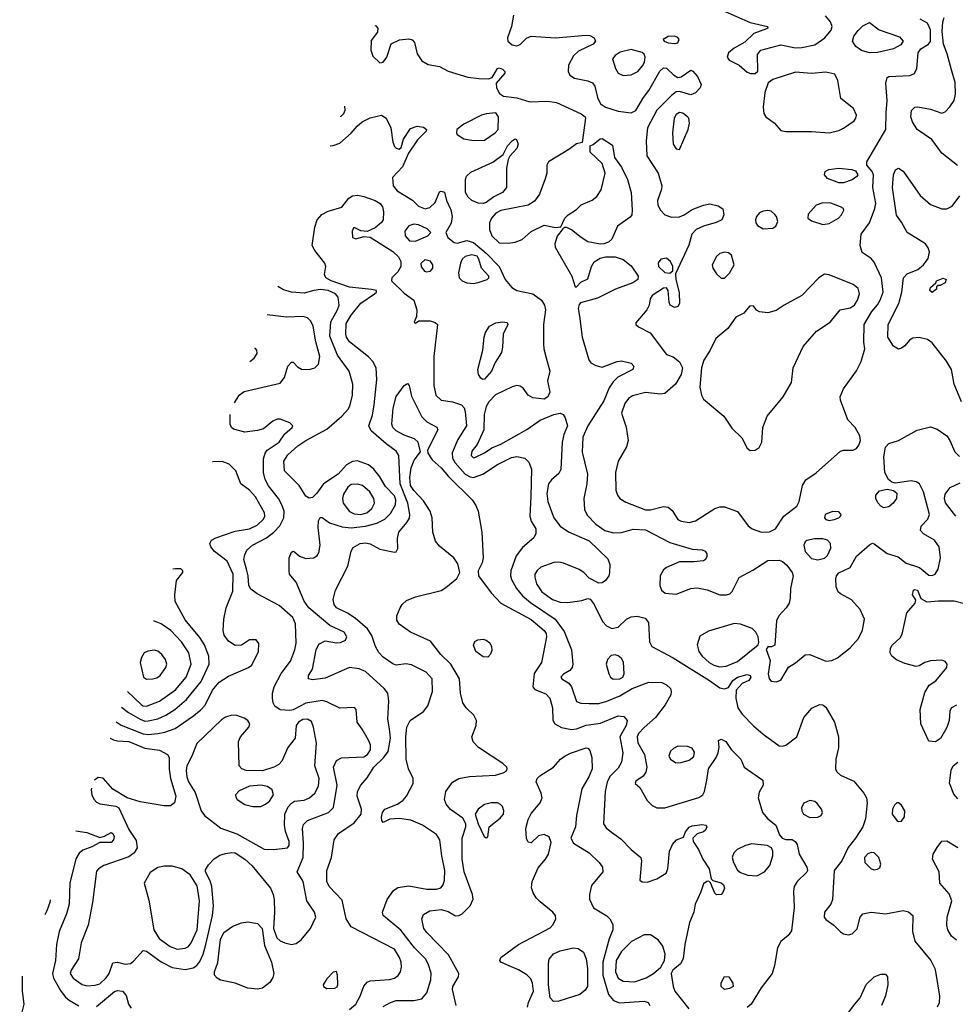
# Model space of a CAD drawing. Extents: x 1173079 to 1307053, y 522583 to 678478.
# Tile 47 of 256: x 1183307 to 1189118, y 566393 to 572507. Entities that reach past the tile are written whole.
import ezdxf

# ---------------------------------------------------------------- set-up
doc = ezdxf.new("R2010")
doc.units = 0

msp = doc.modelspace()

# ---------------------------------------------------------------- linework, layer by layer
at = {"layer": '0CON20XD'}
for points in [[(1187674.7, 572564.7), (1187845, 572489.1), (1187952.5, 572465), (1187953.3, 572455), (1187945, 572450), (1187867.4, 572422.6), (1187811.7, 572368.3), (1187745, 572330), (1187709.4, 572300.6), (1187702, 572275), (1187713.8, 572255), (1187775, 572224.3), (1187825, 572181.4), (1187847.3, 572172.7), (1187875, 572172.5)], [(1186374, 572535), (1186361.9, 572465), (1186337.5, 572395), (1186340, 572375), (1186365, 572351.8), (1186395, 572345.5), (1186415.9, 572354.1), (1186455, 572392.9), (1186485, 572404.4), (1186633.9, 572393.9), (1186825, 572411.8), (1186848.8, 572408.8), (1186875.6, 572395), (1186884.5, 572375), (1186868.5, 572355), (1186777.5, 572312.5), (1186747.8, 572282.2), (1186715.6, 572225), (1186713.3, 572185), (1186725, 572163.1), (1186753.4, 572143.4), (1186835, 572128), (1186864.4, 572115), (1186879.2, 572095), (1186895.3, 572025), (1186914.8, 571984.8), (1186945, 571964.1), (1187025, 571938.8), (1187105, 571929.4), (1187135, 571944.2), (1187180.9, 572025), (1187215, 572067.1), (1187283, 572187), (1187305, 572208.6), (1187325, 572207.1), (1187368.1, 572165), (1187395, 572148.5), (1187415, 572152.5), (1187475, 572194.4), (1187488.5, 572188.5), (1187516.4, 572153.6), (1187540.4, 572105), (1187533.9, 572085), (1187505, 572053.9), (1187475, 572041.6), (1187405, 572061.8), (1187385, 572058.5), (1187355, 572036.9), (1187264.4, 571945), (1187206.4, 571835), (1187197.5, 571755), (1187202.6, 571662.6), (1187272.5, 571555), (1187295.5, 571475), (1187294.5, 571455), (1187268.8, 571385), (1187271.5, 571355), (1187287.3, 571325), (1187315, 571296.5), (1187355, 571281.5), (1187405, 571283.2), (1187434.7, 571295.3), (1187485, 571328.5), (1187555, 571356.5), (1187594.3, 571364.3), (1187645, 571352.5), (1187675, 571332.5), (1187680, 571295), (1187668.8, 571265), (1187632.8, 571247.2), (1187553.8, 571225), (1187508.8, 571205), (1187481.9, 571175), (1187463.2, 571106.8), (1187380.7, 570929.3), (1187382, 570895), (1187404.2, 570814.2), (1187405.6, 570745), (1187395, 570726.7), (1187375, 570720), (1187346.7, 570735), (1187340.5, 570750.5), (1187335.9, 570825.9), (1187325, 570842.5), (1187305, 570840), (1187236.2, 570795), (1187223.8, 570775), (1187216, 570735), (1187202, 570705), (1187133.8, 570625), (1187134, 570615), (1187150.3, 570600.3), (1187222.2, 570562.2), (1187325, 570428.8), (1187365, 570414.2), (1187405, 570382.9), (1187423.8, 570345), (1187416.5, 570303.5), (1187380.8, 570245), (1187315, 570185.7), (1187287.9, 570182.1), (1187195, 570191.8), (1187112.5, 570172.5), (1187088.8, 570155), (1187066.1, 570125), (1187044.7, 570065), (1187073.6, 569976.4), (1187087.5, 569895), (1187075.5, 569855), (1187024.5, 569765), (1187007.9, 569695), (1187010.5, 569585), (1187020, 569555), (1187034.3, 569535), (1187072, 569512), (1187195, 569463.3), (1187225, 569463.3), (1187305, 569484.1), (1187335, 569480.4), (1187360.5, 569460.5), (1187395, 569404.3), (1187415, 569393.1), (1187465, 569385.6), (1187503.7, 569396.3), (1187625, 569472.5), (1187655, 569482.5), (1187685, 569481.8), (1187765, 569452.5), (1187832.2, 569365), (1187856, 569346), (1187915, 569325.4), (1187963.5, 569326.5), (1188000.8, 569345), (1188052.5, 569425), (1188135, 569487.1), (1188148, 569515), (1188168.6, 569615), (1188189.9, 569650.1), (1188255, 569693.5), (1188405, 569827.5), (1188425, 569833.3), (1188485, 569834.4), (1188505, 569845.7), (1188520, 569865), (1188530.5, 569895), (1188525, 569923.8), (1188495.7, 569975), (1188451.7, 570021.7), (1188404.4, 570145), (1188402.5, 570165), (1188424.3, 570215), (1188504.1, 570325.9), (1188534.4, 570385), (1188555.5, 570464.5), (1188549.5, 570505), (1188552.7, 570615), (1188600, 570695), (1188635, 570736.9), (1188652.5, 570765), (1188669.7, 570815), (1188659.2, 570905), (1188615, 571002.5), (1188595, 571025.4), (1188540.9, 571060.9), (1188528.1, 571105), (1188533.3, 571175), (1188585, 571245.7), (1188619.4, 571335), (1188624.7, 571365), (1188606.5, 571465), (1188610, 571545), (1188601.4, 571565), (1188568.8, 571605), (1188569.2, 571625), (1188687.3, 571825), (1188688, 571928), (1188696.2, 572005), (1188687.4, 572112.6), (1188695, 572147.5), (1188706, 572154), (1188835, 572161.8), (1188865.8, 572174.2), (1188880.4, 572205), (1188888.6, 572301.4), (1188905, 572325.6), (1188952.5, 572355), (1188965, 572372.2), (1188964.7, 572445), (1188946.5, 572486.5), (1188900.9, 572510.9)], [(1187875, 572172.5), (1187891.7, 572188.3), (1187888.9, 572291.1), (1187911.3, 572318.7), (1188035, 572352.1), (1188125, 572332.5), (1188165, 572334.6), (1188245, 572351.5), (1188308.9, 572395), (1188347.3, 572442.7), (1188353.8, 572465), (1188343.5, 572493.5), (1188311.7, 572531.7)], [(1189132.2, 571602.2), (1189035, 571678.5), (1188972.8, 571762.8), (1188881.5, 571825), (1188852.4, 571872.4), (1188842.3, 571905), (1188847.1, 571942.9), (1188866.5, 571963.5), (1188885, 571965.5), (1188965, 571950.8), (1189035, 571927.3), (1189055, 571936), (1189084.2, 571965.8), (1189110.8, 572005), (1189120, 572045), (1189117.4, 572117.4), (1189095.8, 572195.8), (1189068.8, 572295), (1189044.4, 572354.4), (1189036.2, 572435), (1189040.3, 572495), (1189049.6, 572520.4)], [(1185512.6, 572471.3), (1185518.7, 572468.7), (1185531.2, 572455), (1185529.2, 572430.8), (1185491.2, 572378.8), (1185488.3, 572318.3), (1185501.2, 572281.2), (1185545, 572240), (1185565, 572243.8), (1185588, 572275), (1185615, 572356.7), (1185666.9, 572383.1), (1185725, 572389.1), (1185745, 572381.9), (1185760, 572365), (1185775.5, 572295), (1185805, 572251.8), (1185845, 572228.5), (1185915, 572215.7), (1185967.8, 572187.8), (1186091.3, 572151.3), (1186158.5, 572141.5), (1186219.2, 572140.8), (1186241.7, 572148.3), (1186275, 572204), (1186285, 572207.5), (1186305, 572200.8), (1186321.2, 572185), (1186320, 572175), (1186266, 572114), (1186269.2, 572085), (1186288.3, 572048.3), (1186311.5, 572031.5), (1186395, 572022.5), (1186475, 571996.7), (1186585, 572000.5), (1186642.2, 571992.2), (1186795, 571922), (1186818.8, 571905), (1186822, 571895), (1186800, 571745), (1186765, 571736.2), (1186718.6, 571701.4), (1186592, 571625), (1186582, 571605), (1186580.8, 571555), (1186570.9, 571519.1), (1186535, 571423.3), (1186505, 571381.2), (1186465, 571355.8), (1186295, 571323.2), (1186265, 571305.8), (1186237.4, 571275), (1186225.8, 571245), (1186225.3, 571205), (1186238.9, 571165), (1186285, 571122.6), (1186341.2, 571118.8), (1186385, 571125.3), (1186428.1, 571141.9), (1186485, 571192.9), (1186565, 571230.8), (1186635, 571217.5), (1186668.3, 571221.7), (1186692.5, 571275), (1186714.1, 571295.9), (1186765, 571328.8), (1186795, 571358), (1186862.4, 571387.6), (1186891.1, 571408.9), (1186918.3, 571451.7), (1186944.2, 571555), (1186924.1, 571614.1), (1186850, 571685), (1186850, 571725), (1186868.3, 571731.7), (1186911.7, 571768.3), (1186925, 571770), (1186988.3, 571728.3), (1187002.3, 571652.3), (1187045, 571591.4), (1187082.5, 571515), (1187104.4, 571435), (1187112, 571325), (1187110, 571295), (1187099.5, 571280.5), (1187020, 571225), (1186984.7, 571145.3), (1186963.6, 571126.3), (1186935, 571114.6), (1186912.6, 571112.6), (1186835, 571128.8), (1186794.2, 571154.2), (1186735, 571203.3), (1186705, 571217.5), (1186692.5, 571217.5), (1186681.7, 571208.3), (1186646.1, 571163.9), (1186631.4, 571115), (1186632.9, 571095), (1186737.1, 570915), (1186758.3, 570848.3), (1186765, 570847.5), (1186792.7, 570877.3), (1186835, 570898.8), (1186857.8, 570975), (1186876.2, 571003.8), (1186913, 571027), (1186945, 571034.5), (1187005.5, 571034.5), (1187055, 571018.2), (1187105, 570979.4), (1187149.6, 570915), (1187146.2, 570895), (1187116.1, 570873.8), (1187008.1, 570835), (1186895, 570778.8), (1186791.4, 570748.6), (1186781.4, 570738.6), (1186775.8, 570715), (1186783.2, 570666.8), (1186801.5, 570535), (1186843.1, 570395), (1186855, 570376.2), (1186885, 570360), (1186925, 570350), (1187017.5, 570385), (1187045, 570389.2), (1187105, 570374), (1187120.8, 570355), (1187115, 570334.2), (1187021.9, 570288.1), (1186992.4, 570257.6), (1186969.1, 570220.9), (1186935, 570141.4), (1186835, 569985.6), (1186805.2, 569914.8), (1186801.5, 569821.5), (1186834, 569685), (1186830, 569625), (1186811.5, 569535), (1186814.4, 569465), (1186831.4, 569431.4), (1186885.5, 569375), (1186940.8, 569335), (1186995, 569321.8), (1187045, 569323.3), (1187116.9, 569343.1), (1187195, 569340.6), (1187345, 569261.2), (1187485, 569218.8), (1187546.1, 569216.1), (1187565, 569207.5), (1187575, 569190), (1187576.1, 569173.9), (1187567.5, 569155), (1187555, 569146.7), (1187495, 569140), (1187405, 569141.2), (1187325, 569106.7), (1187305, 569091.9), (1187285.5, 569055), (1187283.6, 568995), (1187293.1, 568965), (1187315.5, 568945.5), (1187385, 568940), (1187475, 568976.2), (1187515, 568980), (1187576.3, 568966.3), (1187655, 568936.5), (1187697.5, 568935), (1187717.3, 568942.7), (1187732.6, 568957.4), (1187775.5, 569044.5), (1187861.1, 569088.9), (1187955, 569148.9), (1188025, 569150.5), (1188045, 569143.6), (1188071, 569121), (1188105.2, 569075.2), (1188111.5, 569055), (1188094.7, 568975), (1188093.2, 568915), (1188086.1, 568885), (1188068.2, 568855), (1188022.2, 568805), (1188008.2, 568775), (1187997, 568623), (1187977, 568613), (1187955, 568612.5), (1187943.3, 568596.7), (1187967.7, 568527.7), (1187956.9, 568445), (1187961.9, 568415), (1187975, 568399.2), (1188005.8, 568395.8), (1188035, 568405.7), (1188083.4, 568486.6), (1188125, 568512.9), (1188185, 568563.1), (1188215, 568564.5), (1188315, 568523.9), (1188352.5, 568527.5), (1188386.1, 568543.9), (1188465, 568606), (1188517.5, 568665), (1188543, 568717)], [(1188585, 572302), (1188536.3, 572316.3), (1188501.2, 572341.2), (1188479.5, 572375), (1188489.1, 572405), (1188515, 572440), (1188545, 572470), (1188585, 572490), (1188645.8, 572445), (1188771.1, 572401.1), (1188793.8, 572375), (1188779.1, 572350.9), (1188735, 572325.6), (1188635, 572304.6), (1188585, 572302)], [(1187375, 572358.5), (1187395, 572364.4), (1187403.1, 572385), (1187395, 572396.9), (1187375, 572405.5), (1187335, 572403.1), (1187304, 572385), (1187310, 572375), (1187335, 572364.6), (1187375, 572358.5)], [(1187055, 572161.5), (1187105, 572164.5), (1187145.7, 572185), (1187175, 572220), (1187187.2, 572242.8), (1187191.4, 572275), (1187185, 572293.3), (1187173.2, 572303.2), (1187105, 572322.5), (1187036.2, 572305), (1187006, 572285), (1186990, 572265), (1187006.9, 572205), (1187025, 572174.3), (1187055, 572161.5)], [(1188335, 571804.6), (1188395, 571818.8), (1188425, 571833.8), (1188490.5, 571879.5), (1188501.5, 571895), (1188505.4, 571914.6), (1188485.6, 571955), (1188407.8, 572017.8), (1188389.6, 572129.6), (1188369.5, 572169.5), (1188315, 572180.9), (1188225, 572172.9), (1188125, 572180.6), (1187985, 572136.7), (1187955.8, 572115), (1187934.4, 572055), (1187924.4, 571965), (1187930, 571925), (1187942, 571905), (1187996, 571865), (1188035, 571819.2), (1188065, 571812.2), (1188225, 571813.6), (1188335, 571804.6)], [(1185301.7, 571904.7), (1185302.3, 571906.4), (1185321.4, 571925), (1185329.4, 571945), (1185326, 571970.2)], [(1185234.7, 571724.3), (1185255, 571725.4), (1185295, 571741.2), (1185365, 571801.8), (1185403.3, 571846.7), (1185435, 571873.4), (1185485, 571898.7), (1185555, 571915.5), (1185582.5, 571895), (1185613.2, 571835), (1185625, 571747.5), (1185635, 571720), (1185645, 571708.8), (1185665, 571703.3), (1185676.2, 571713.8), (1185692, 571765), (1185735, 571831.2), (1185775, 571847.1), (1185815, 571840.8), (1185834, 571825), (1185832.5, 571815), (1185777.8, 571762.2), (1185721.4, 571678.6), (1185685.7, 571594.3), (1185623, 571527), (1185627.5, 571475), (1185652.5, 571445), (1185747.2, 571387.2), (1185785, 571350), (1185825, 571332.5), (1185855, 571342), (1185887.9, 571372.1), (1185915, 571438.8), (1185925, 571443.3), (1185945, 571436.7), (1185958.8, 571385), (1185985.7, 571325.7), (1185993.3, 571285), (1185987, 571243), (1185954.2, 571185), (1185966, 571155), (1186005, 571124), (1186025, 571120), (1186085, 571136.9), (1186125, 571123.3), (1186205, 571056.9), (1186284.3, 570975), (1186322.2, 570895), (1186362.9, 570845), (1186395.4, 570825.4), (1186495, 570805.4), (1186548.1, 570765), (1186567.3, 570735), (1186573.8, 570705), (1186560.4, 570615), (1186560.5, 570495), (1186562.6, 570462.6), (1186577.6, 570407.6), (1186600, 570325), (1186586, 570265), (1186600, 570195), (1186587.5, 570165), (1186565, 570151.2), (1186495, 570160), (1186465.8, 570175.8), (1186435, 570218.8), (1186415, 570232), (1186395, 570235.7), (1186365, 570226.9), (1186262.9, 570177.1), (1186221.5, 570135), (1186204.1, 570105), (1186191.6, 570055), (1186189.4, 569960.6), (1186149.5, 569870.5), (1186115, 569828.8), (1186110.7, 569800.7), (1186125, 569787.5), (1186135, 569788.6), (1186195, 569816.9), (1186240.2, 569849.8), (1186295, 569872.5), (1186457.2, 569962.8), (1186539.6, 570020.4), (1186625, 570056.2), (1186665, 570063.3), (1186682.5, 570055), (1186695.9, 570035.9), (1186710, 569985), (1186687.8, 569932.2), (1186676.4, 569885), (1186668.1, 569715), (1186655, 569689.2), (1186610.2, 569649.8), (1186591.9, 569625), (1186580.9, 569565), (1186586.7, 569515), (1186625.4, 569415), (1186665, 569362.1), (1186715, 569326.6), (1186845, 569271.2), (1186960.2, 569160.2), (1186972.9, 569125), (1186970.6, 569075), (1186965.4, 569054.6), (1186945, 569024), (1186925, 569010), (1186905, 569008), (1186845, 569040), (1186811.9, 569075), (1186782.3, 569092.3), (1186685, 569133.2), (1186655, 569139.2), (1186625, 569136.5), (1186545, 569107.3), (1186522, 569088), (1186507.5, 569065), (1186506.2, 569045), (1186517.9, 569005), (1186551.1, 568955), (1186617.3, 568907.3), (1186665, 568889.7), (1186710.9, 568889.1), (1186798.7, 568901.3), (1186835, 568912.5), (1186849.7, 568909.7), (1186871.9, 568881.9), (1186928.3, 568768.3), (1186952.7, 568742.7), (1186985, 568726.2), (1187025, 568735.8), (1187076, 568784), (1187105, 568799.6), (1187142.7, 568802.7), (1187191.4, 568791.4), (1187212.9, 568765), (1187220, 568645), (1187233.8, 568615), (1187365, 568545.5), (1187591.4, 568405), (1187655, 568359.4), (1187685, 568352.9), (1187708.9, 568361.1), (1187737.1, 568405), (1187765.5, 568425.5), (1187825, 568441.8), (1187844.2, 568435), (1187847.9, 568425), (1187836.7, 568405), (1187793.9, 568386.1), (1187757.5, 568345), (1187754.4, 568295), (1187767.7, 568235), (1187795, 568194.6), (1187865, 568123.3), (1187925, 568070), (1188025, 567997.9), (1188045, 567995.4), (1188065, 568002.9), (1188133.3, 568055), (1188177.5, 568175), (1188228.3, 568231.7), (1188275, 568256), (1188295, 568252), (1188315, 568238), (1188367.1, 568145), (1188393.8, 568055), (1188393.8, 567985), (1188375.7, 567915), (1188374.5, 567854.5), (1188384.6, 567834.6), (1188406.2, 567816.2), (1188488.5, 567778.5), (1188550.8, 567705), (1188565.9, 567675), (1188571.2, 567645), (1188561.5, 567545), (1188543.9, 567496.1), (1188498.9, 567425), (1188452.5, 567367.5), (1188414.6, 567285), (1188366.2, 567225), (1188355.5, 567045), (1188345.3, 567014.7), (1188305.6, 566965), (1188304.6, 566935), (1188315, 566920), (1188364.6, 566884.6), (1188405, 566844), (1188425, 566831.2), (1188455, 566823.8), (1188478.8, 566831.2), (1188508.8, 566861.2), (1188526.7, 566935), (1188544.1, 566955.9), (1188595, 566965.7), (1188685, 566955.4), (1188795, 566976.7), (1188827.9, 566967.9), (1188854.2, 566944.2), (1188852.2, 566845), (1188867.1, 566785), (1188966, 566666), (1188990.5, 566615), (1188997.9, 566585), (1189021.1, 566445), (1189017.6, 566402.4), (1189005, 566376)], [(1186125, 571756.2), (1186195, 571760), (1186260, 571805), (1186278.2, 571825), (1186280.6, 571905), (1186265, 571928), (1186205, 571922.7), (1186176, 571914), (1186065, 571858.2), (1186022.2, 571825), (1186019.4, 571805), (1186024.6, 571794.6), (1186065, 571766.7), (1186125, 571756.2)], [(1187405, 571701.2), (1187459.2, 571825), (1187467.1, 571865), (1187462.9, 571895), (1187455.7, 571905), (1187425.9, 571925.9), (1187405, 571930), (1187385, 571918.9), (1187371.8, 571895), (1187362.5, 571805), (1187366.9, 571735), (1187385, 571706), (1187405, 571701.2)], [(1186185, 571365.5), (1186155, 571367.1), (1186115, 571383.8), (1186093.3, 571405), (1186076.7, 571435), (1186076.2, 571515), (1186082, 571535), (1186108.7, 571561.3), (1186246.9, 571623.1), (1186310, 571670), (1186336.2, 571725), (1186365, 571756), (1186385, 571766.7), (1186393.9, 571763.9), (1186404, 571735), (1186395, 571707.5), (1186350.7, 571659.3), (1186340.7, 571639.3), (1186331.1, 571585), (1186330.4, 571465), (1186305, 571435.3), (1186252.5, 571407.5), (1186205, 571373.1), (1186185, 571365.5)], [(1188425, 571494.4), (1188395, 571494.5), (1188325, 571521.1), (1188305.7, 571545), (1188310.8, 571565), (1188332.1, 571577.9), (1188395, 571584.6), (1188475, 571576.9), (1188498.3, 571568.3), (1188513.8, 571545), (1188507, 571533), (1188478, 571512), (1188425, 571494.4)], [(1189157.5, 570135), (1189111.5, 570245), (1189095.4, 570335), (1189063, 570387), (1188975, 570500.5), (1188945, 570522.5), (1188893.8, 570533.8), (1188855, 570530), (1188833.4, 570516.6), (1188805, 570481.4), (1188785, 570467.1), (1188765, 570462), (1188735, 570480), (1188699.4, 570535), (1188701.8, 570615), (1188766.9, 570745), (1188786.5, 570815), (1188796.5, 570905), (1188820, 570930), (1188885, 570957.1), (1188921.2, 570985), (1188949.1, 571025), (1188957.3, 571065), (1188950.9, 571090.9), (1188933.1, 571115), (1188820, 571185), (1188785, 571250), (1188752.7, 571292.7), (1188729.3, 571465), (1188734.7, 571545), (1188746.5, 571575), (1188765, 571585.4), (1188795, 571566.2), (1188900.4, 571415), (1188965, 571360.5), (1189035, 571332.9), (1189066.8, 571333.2), (1189099.7, 571350.3), (1189145.9, 571414.1)], [(1185565, 566379.4), (1185610, 566405), (1185645, 566416.4), (1185755, 566417.5), (1185805, 566428), (1185836, 566464), (1185860.4, 566545), (1185862.6, 566587.4), (1185843.8, 566645), (1185827.5, 566675), (1185758.5, 566745), (1185674.8, 566854.8), (1185565.7, 566945), (1185560.6, 566965), (1185589.1, 567045), (1185629.8, 567100.2), (1185655, 567118.9), (1185725, 567129.6), (1185835, 567108), (1185895, 567107.5), (1185923.1, 567116.9), (1185937.8, 567135), (1185945.8, 567165), (1185948.2, 567225), (1185928.7, 567315), (1185917.1, 567415), (1185895, 567447.5), (1185810, 567505), (1185736, 567536), (1185665, 567547.9), (1185606.7, 567543.3), (1185565, 567523.3), (1185556.2, 567535), (1185554.4, 567555), (1185560.6, 567585), (1185575, 567605.8), (1185653.1, 567636.9), (1185689.8, 567660.2), (1185710, 567685), (1185750.8, 567765), (1185750.8, 567795), (1185722.5, 567855), (1185708.2, 567915), (1185705.3, 568055), (1185711.6, 568115), (1185731.5, 568155), (1185815, 568212.2), (1185843, 568247), (1185870.4, 568335), (1185868.8, 568415), (1185832.2, 568455), (1185740.8, 568500.8), (1185705, 568507.3), (1185645, 568499.5), (1185625, 568506.9), (1185565, 568550), (1185538.3, 568578.3), (1185517.5, 568615), (1185493.5, 568683.5), (1185467.1, 568725), (1185391.5, 568791.5), (1185343, 568823), (1185275, 568855.6), (1185260, 568875), (1185253.7, 568906.3), (1185268.9, 568965), (1185345.6, 569115), (1185365, 569207.5), (1185379.3, 569230.7), (1185421.2, 569255), (1185455, 569259.1), (1185485, 569252.2), (1185545, 569220), (1185635, 569200), (1185645, 569202.5), (1185655.9, 569224.1), (1185652.9, 569285), (1185661.9, 569325), (1185712.7, 569385), (1185728, 569412), (1185730.4, 569435), (1185718.5, 569505), (1185671, 569625), (1185661.1, 569801.1), (1185645, 569828.2), (1185583.4, 569873.4), (1185489.4, 569955), (1185475.5, 569985), (1185497.6, 570052.4), (1185509.1, 570115), (1185526, 570274), (1185521.5, 570345), (1185499.6, 570385), (1185474.3, 570414.3), (1185355, 570507.7), (1185336.6, 570535), (1185331.9, 570555), (1185335, 570620), (1185365, 570671.8), (1185425, 570746.7), (1185511.2, 570805), (1185523.3, 570815), (1185522.5, 570825), (1185492.9, 570832.9), (1185355, 570846.6), (1185240.9, 570885), (1185207.9, 570905), (1185200.4, 570925), (1185207.8, 570975), (1185203.1, 570995), (1185140, 571075), (1185124.3, 571105), (1185140.2, 571219.8), (1185154.7, 571265.3), (1185183, 571297), (1185222.2, 571317.8), (1185307.6, 571342.4), (1185351.9, 571398.1), (1185375, 571413.5), (1185405, 571417.1), (1185445, 571410), (1185514.2, 571385), (1185545.6, 571365), (1185560, 571345), (1185566.4, 571315), (1185564.5, 571265.5), (1185555, 571247.5), (1185515, 571215.7), (1185465, 571191.2), (1185425.8, 571195.8), (1185385, 571217.5), (1185380, 571215), (1185371.2, 571195), (1185373.8, 571155), (1185395, 571147.5), (1185445, 571161.2), (1185485, 571156), (1185625, 571068.9), (1185659.1, 571035), (1185675.4, 571005), (1185674.6, 570975), (1185655, 570941.1), (1185618, 570905), (1185616, 570886), (1185695, 570808.9), (1185756, 570766), (1185774.5, 570705), (1185772, 570665), (1185758.3, 570628.3), (1185765, 570623.3), (1185787, 570637), (1185857.4, 570637.4), (1185887.9, 570627.9), (1185901.2, 570615), (1185879.1, 570415), (1185880, 570235), (1185892.9, 570175), (1185925, 570145.5), (1185995, 570134.5), (1186051.2, 570115), (1186066.9, 570096.9), (1186074.5, 570075), (1186081.6, 569985), (1186029.2, 569900.8), (1185993.1, 569816.9), (1185996.2, 569785), (1186011.6, 569755), (1186075, 569685.8), (1186105, 569668.3), (1186125, 569664.2), (1186183.1, 569685), (1186275, 569746.2), (1186361.1, 569788.9), (1186395, 569794.6), (1186443.9, 569783.9), (1186469.5, 569759.5), (1186486.4, 569716.3), (1186482.7, 569547.3), (1186474.7, 569425), (1186484.1, 569394.1), (1186512.5, 569345), (1186513.5, 569316.5), (1186500.3, 569289.7), (1186430.1, 569229.9), (1186391.7, 569178.3), (1186356.9, 569085), (1186355.3, 569055), (1186361.9, 569031.9), (1186392, 568975), (1186430.7, 568930.7), (1186479.2, 568889.2), (1186632.3, 568785), (1186688.7, 568708.7), (1186735.5, 568595), (1186743.1, 568505), (1186738.6, 568485), (1186724.4, 568465.6), (1186685, 568444), (1186669.2, 568425), (1186674.2, 568415), (1186717.1, 568387.1), (1186735.4, 568365.4), (1186765, 568273.8), (1186792.7, 568262.7), (1186845, 568260.5), (1186905, 568261.5), (1186954.3, 568275.7), (1187035, 568308.4), (1187110.5, 568355), (1187215, 568394.6), (1187295, 568391.5), (1187325, 568377.1), (1187348.6, 568355), (1187354.4, 568335), (1187350.6, 568315), (1187316.1, 568253.9), (1187256, 568175), (1187185, 568112.5), (1187151.2, 568075), (1187141.8, 568055), (1187147.4, 568017.4), (1187187.7, 567945), (1187202.9, 567865), (1187196.5, 567835), (1187180.5, 567809.5), (1187135, 567780), (1187130, 567765), (1187158.8, 567738.8), (1187205, 567658.8), (1187235, 567628), (1187265, 567614.4), (1187315, 567612.5), (1187525, 567677.1), (1187550, 567695), (1187560.8, 567715), (1187574.2, 567784.2), (1187586.2, 567855), (1187633.2, 567925), (1187645.5, 567955), (1187650.8, 567990.8), (1187647.5, 568032.5), (1187665, 568038.8), (1187693.3, 568025), (1187726, 567975), (1187786.7, 567915), (1187806.7, 567865), (1187922, 567785), (1187924.2, 567755), (1187900, 567710), (1187893.1, 567675), (1187920.6, 567585), (1187955, 567545.6), (1188002.9, 567505), (1188026.1, 567446.1), (1188042.5, 567425), (1188065, 567416.7), (1188105, 567416.2), (1188123.9, 567403.9), (1188136, 567385), (1188148, 567325), (1188195.6, 567245), (1188201.1, 567225), (1188196.7, 567213.3), (1188135.7, 567155), (1188117.8, 567125), (1188113.3, 567095), (1188118.1, 566995), (1188100.9, 566849.1), (1188080, 566820), (1188035, 566782.5), (1188014.5, 566745), (1187995.9, 566634.1), (1187981.5, 566585), (1187911.8, 566495), (1187851.1, 566395), (1187825.9, 566374.1)], [(1188295, 571235.4), (1188335, 571241.8), (1188392, 571275), (1188412, 571295), (1188426.7, 571325), (1188423.3, 571335), (1188405.5, 571345.5), (1188345, 571368.5), (1188295, 571370), (1188253.3, 571355), (1188205, 571300), (1188202.5, 571275), (1188225, 571258), (1188295, 571235.4)], [(1187925, 571208.6), (1187985, 571212), (1188004.1, 571225.9), (1188015.9, 571254.1), (1188008, 571285), (1187997.9, 571297.9), (1187975, 571317.5), (1187955, 571322.9), (1187925, 571318.9), (1187903, 571307), (1187884.4, 571285), (1187876.9, 571265), (1187880, 571245), (1187890, 571230), (1187925, 571208.6)], [(1185765, 571132.3), (1185841.2, 571165), (1185861.2, 571185), (1185837.8, 571207.8), (1185785, 571233.5), (1185755, 571237.5), (1185725, 571227.5), (1185698.9, 571195), (1185701.3, 571165), (1185727.5, 571135), (1185765, 571132.3)], [(1186125, 570869), (1186155, 570874.4), (1186210, 570895), (1186221.2, 570905), (1186221.2, 570915), (1186175, 570964.2), (1186159.5, 571019.5), (1186148.1, 571038.1), (1186115, 571048.1), (1186073.7, 571036.3), (1186055, 571020), (1186044.7, 570995.3), (1186033.3, 570935), (1186036.7, 570905), (1186055.5, 570885.5), (1186085, 570873.1), (1186125, 570869)], [(1187685, 570902.5), (1187716.8, 570933.2), (1187744.2, 570985), (1187728.8, 571045), (1187709.1, 571059.1), (1187685, 571064.3), (1187656.2, 571055), (1187635, 571037.1), (1187608.1, 570985), (1187611.9, 570965), (1187635, 570930), (1187665, 570903.3), (1187685, 570902.5)], [(1185835, 570940), (1185825, 570944.4), (1185802.1, 570972.1), (1185801.5, 570995), (1185825, 571017.3), (1185855, 571010), (1185872.2, 570985), (1185871.1, 570965), (1185855, 570944.4), (1185835, 570940)], [(1187345, 570933.8), (1187363, 570947), (1187363.8, 570975), (1187350, 571005), (1187325, 571025.8), (1187290.3, 571019.7), (1187272.6, 570997.4), (1187275, 570974.2), (1187315, 570937.5), (1187345, 570933.8)], [(1187845, 569832.9), (1187875, 569834.2), (1187899.3, 569850.7), (1187916.4, 569883.6), (1187923.1, 569975), (1187950.6, 570045), (1188048.9, 570165), (1188101.4, 570255), (1188111.4, 570345), (1188172.9, 570477.1), (1188257.3, 570572.7), (1188341.2, 570628.8), (1188404, 570706), (1188465, 570718.9), (1188491.9, 570735), (1188511.5, 570765), (1188522.9, 570805), (1188515, 570837.5), (1188485, 570863.5), (1188335, 570923.1), (1188305, 570926.5), (1188271.4, 570905), (1188165, 570794.5), (1188056, 570735), (1188005, 570702), (1187955, 570687.5), (1187902.7, 570692.7), (1187884.1, 570704.1), (1187865, 570730), (1187840.7, 570729.3), (1187805.6, 570684.4), (1187755, 570660.8), (1187705, 570589.4), (1187631.7, 570528.3), (1187595.4, 570454.6), (1187555.8, 570394.2), (1187541.1, 570345), (1187531.9, 570225), (1187542.5, 570175), (1187555, 570150), (1187680, 570045), (1187731, 569971), (1187791.9, 569911.9), (1187826, 569846), (1187845, 569832.9)], [(1188975, 570814), (1188961.2, 570825), (1188964, 570845), (1188997.5, 570872.5), (1189002.5, 570885), (1189043, 570903), (1189062.5, 570895), (1189055, 570872.5), (1189025, 570857.5), (1189012.5, 570857.5), (1189002.5, 570847.5), (1189002.5, 570835), (1188975, 570814)], [(1185355, 566360.8), (1185395.4, 566395), (1185422.2, 566445), (1185445, 566505.8), (1185465, 566530.6), (1185485, 566540), (1185605, 566548), (1185635, 566556.2), (1185657.9, 566572.1), (1185672.5, 566595), (1185677.9, 566625), (1185676.9, 566655), (1185666.1, 566685), (1185634.2, 566735), (1185365.7, 566875), (1185334.6, 566925), (1185310.3, 567040.3), (1185228.6, 567125), (1185214.4, 567155.6), (1185215.7, 567225), (1185242.9, 567305), (1185260, 567415), (1185288.1, 567455), (1185385, 567521.1), (1185427.6, 567575), (1185430.3, 567605), (1185402.7, 567685), (1185405.4, 567715), (1185425.3, 567754.7), (1185465, 567800), (1185505.9, 567865), (1185567, 567923), (1185596.2, 567963.8), (1185610.6, 568045), (1185603.7, 568103.7), (1185594.7, 568165), (1185600, 568275), (1185592.7, 568325), (1185571.8, 568355), (1185455, 568460), (1185415, 568476.5), (1185355, 568484.3), (1185205, 568418.5), (1185125, 568408.1), (1185101.2, 568415), (1185102, 568435), (1185125.5, 568474.5), (1185148, 568595), (1185165, 568629.5), (1185205, 568650.8), (1185275, 568638.2), (1185299.6, 568640.4), (1185331.2, 568655), (1185338.6, 568675), (1185321.9, 568705), (1185233.1, 568745), (1185103.1, 568855), (1185075, 568895.8), (1185024, 569015), (1185001.2, 569041.2), (1184983.8, 569065), (1184980, 569085), (1184980, 569165), (1184995, 569200), (1185005, 569206.7), (1185015, 569203.3), (1185045.9, 569175.9), (1185085, 569161.2), (1185133.9, 569166.1), (1185155, 569180), (1185165, 569197.5), (1185172.5, 569245), (1185160, 569355), (1185163.9, 569396.1), (1185173.8, 569416.2), (1185185, 569416.7), (1185232.1, 569382.1), (1185309.3, 569359.3), (1185365, 569352.6), (1185455, 569362.4), (1185525, 569382), (1185574.3, 569405.7), (1185609.3, 569440.7), (1185640.7, 569495), (1185643.8, 569525), (1185635, 569551.2), (1185579.6, 569609.6), (1185545, 569669.4), (1185507.2, 569717.2), (1185473.5, 569743.5), (1185405, 569767.5), (1185375, 569763.5), (1185337.1, 569742.9), (1185285, 569686.2), (1185194.4, 569625), (1185153.1, 569566.9), (1185125, 569541.2), (1185105, 569536.2), (1185085, 569548), (1185042.5, 569615), (1184951.4, 569705), (1184948.5, 569765), (1184972.1, 569805), (1185035, 569862), (1185085, 569895.3), (1185215.8, 569965), (1185307.8, 570045), (1185348.5, 570091.5), (1185360.5, 570115), (1185373.8, 570176.2), (1185375.4, 570245), (1185353.5, 570325), (1185280.3, 570425), (1185232.5, 570542.5), (1185238.8, 570631.2), (1185280.9, 570705), (1185290.8, 570735), (1185285.3, 570785), (1185268.5, 570805), (1185222.9, 570825), (1185175, 570832), (1185135, 570826), (1185075, 570809.2), (1184995.5, 570815.5), (1184945, 570830), (1184910.2, 570850.4)], [(1184641.8, 570127.8), (1184670.5, 570175), (1184701.3, 570198.7), (1184925, 570250), (1184952, 570285), (1184972.5, 570355), (1184995, 570381.2), (1185005, 570381.2), (1185031.8, 570351.8), (1185057.4, 570337.4), (1185104.6, 570334.6), (1185140, 570345), (1185162.7, 570367.3), (1185171.5, 570415), (1185146.6, 570506.6), (1185130, 570605), (1185116.4, 570635), (1185095, 570656.5), (1185065, 570664.5), (1184965, 570660.9), (1184844.8, 570674.5)], [(1186183.2, 570273.2), (1186170.9, 570280.9), (1186157.5, 570305), (1186152.2, 570335), (1186184.3, 570455), (1186191.4, 570535), (1186200, 570565), (1186225, 570603.3), (1186265, 570624), (1186305, 570632), (1186335, 570626.2), (1186340, 570615), (1186309.2, 570555), (1186306.8, 570473.2), (1186299.7, 570440.3), (1186260.6, 570379.4), (1186237.8, 570325), (1186195, 570274.3), (1186183.2, 570273.2)], [(1184737.3, 570385), (1184763.3, 570405), (1184781.1, 570435), (1184779.4, 570455), (1184771.9, 570465), (1184768, 570467.5)], [(1186018.5, 566385), (1185995.5, 566485), (1185998.5, 566505), (1186032.7, 566565), (1186033.8, 566585), (1185969.7, 566699.7), (1185901.8, 566771.8), (1185835, 566838.5), (1185817.1, 566865), (1185805.4, 566925), (1185815, 566951.9), (1185855, 566974.7), (1185925, 566982.2), (1185969.2, 566969.2), (1186015, 566942), (1186035, 566944), (1186055, 566956), (1186104.5, 567005.5), (1186124.3, 567045.7), (1186120.6, 567075), (1186068.5, 567215), (1186054.7, 567295), (1186054.7, 567425), (1186078.9, 567495), (1186078.6, 567515), (1186059.8, 567549.8), (1185982.8, 567602.8), (1185956.5, 567636.5), (1185945.4, 567665.4), (1185953.9, 567715), (1185995, 567773.5), (1186035, 567795.9), (1186101.7, 567808.3), (1186262.8, 567817.2), (1186310.2, 567829.8), (1186328, 567842), (1186334.3, 567855), (1186332.9, 567865), (1186308.1, 567888.1), (1186157.7, 567987.7), (1186122.9, 568022.9), (1186116.4, 568055), (1186143.1, 568125), (1186144.3, 568155), (1186128.7, 568188.7), (1186079.5, 568235), (1186060.5, 568265), (1186044.4, 568325.6), (1186038.1, 568415), (1185985.6, 568505), (1185921.9, 568565), (1185858.1, 568648.1), (1185734, 568705), (1185665, 568754.2), (1185648.8, 568778.8), (1185650, 568805), (1185670, 568855), (1185683.5, 568876.5), (1185709.8, 568900.2), (1185765, 568924.6), (1185925, 568963.5), (1185955, 568980.6), (1186021.7, 569038.3), (1186040, 569075), (1186027.9, 569127.9), (1186002.9, 569165), (1185915, 569238.1), (1185888.8, 569268.8), (1185872.4, 569325), (1185868.9, 569415), (1185857.6, 569455), (1185815, 569520.4), (1185755, 569583.4), (1185735, 569615.6), (1185730, 569665), (1185737.9, 569725), (1185758.3, 569771.7), (1185796.7, 569825), (1185783, 569883), (1185760, 569905), (1185695, 569927.6), (1185645.5, 569955), (1185625.3, 569975), (1185618.2, 569995), (1185626.9, 570095), (1185645, 570166.7), (1185695, 570236.7), (1185715, 570247.5), (1185726.2, 570235), (1185740.2, 570170.2), (1185805, 570041.9), (1185835, 570010), (1185897.9, 569977.9), (1185905, 569960), (1185840, 569835), (1185841.2, 569815), (1185869.5, 569775), (1185925, 569725.4), (1185971.4, 569671.4), (1186116.6, 569526.6), (1186141.3, 569491.3), (1186155.7, 569455.7), (1186178.4, 569325), (1186186.9, 569165), (1186180.6, 569135), (1186155.6, 569085), (1186156.9, 569055), (1186235, 568949.2), (1186294.6, 568884.6), (1186485, 568783.6), (1186564, 568715), (1186576.7, 568695), (1186580, 568675), (1186558.5, 568568.5), (1186548.1, 568515), (1186502.8, 568447.2), (1186494, 568364), (1186507.3, 568347.3), (1186575, 568320.9), (1186600.4, 568295), (1186617.4, 568235), (1186618.7, 568158.7), (1186630, 568135), (1186672.5, 568112.5), (1186735, 568100.6), (1186765, 568104.2), (1186825, 568125.8), (1186915, 568138.7), (1187025, 568184.7), (1187059.7, 568179.7), (1187080.9, 568155), (1187074, 568125), (1187033.9, 568055), (1187052.4, 567955), (1187045, 567896.2), (1187025, 567859.4), (1186972.6, 567807.4), (1186957, 567773), (1186942.7, 567715), (1186933.1, 567515), (1186949.5, 567489.5), (1186983.3, 567463.3), (1187041.2, 567421.2), (1187105, 567355.4), (1187164.3, 567305), (1187170, 567285), (1187160, 567165), (1187173.8, 567153.8), (1187205, 567152), (1187265, 567172), (1187321.7, 567208.3), (1187332.5, 567235), (1187344, 567345), (1187362, 567385), (1187385.9, 567414.1), (1187429.3, 567430.7), (1187443.3, 567465), (1187465, 567493.8), (1187485, 567502.5), (1187545, 567510), (1187570, 567505), (1187575.7, 567495), (1187567.5, 567475), (1187555, 567464), (1187515, 567452.5), (1187487.5, 567425), (1187490, 567405), (1187524.3, 567355), (1187550.6, 567295), (1187589.4, 567235), (1187602.5, 567172.5), (1187612.5, 567162.5), (1187665, 567147.1), (1187678.6, 567135), (1187684.2, 567115), (1187675, 567086.7), (1187665, 567076.2), (1187635, 567073.3), (1187624.1, 567084.1), (1187598.3, 567148.3), (1187587.5, 567157.5), (1187575, 567156.7), (1187555, 567142.5), (1187538.8, 567091.2), (1187518.6, 567051.4), (1187502, 567015), (1187494.2, 566965), (1187468.3, 566901.7), (1187438.7, 566765), (1187428.5, 566675), (1187411.1, 566645), (1187363.6, 566606.4), (1187354.4, 566585), (1187365.8, 566505), (1187375.8, 566475), (1187463.5, 566365)], [(1183753.6, 567735.9), (1183752.1, 567725), (1183755.4, 567695), (1183768, 567668), (1183785, 567649.1), (1183805, 567638.5), (1183904.6, 567624.6), (1183923.2, 567613.2), (1183985, 567478.9), (1184029.8, 567409.8), (1184035.8, 567365.8), (1184018.6, 567335), (1183985, 567309.2), (1183830.6, 567255), (1183796.5, 567235), (1183785, 567220), (1183758.5, 567025), (1183731.4, 566885), (1183688.9, 566775), (1183673.3, 566675), (1183626.1, 566605), (1183620.7, 566585), (1183638.5, 566555), (1183695, 566516.5), (1183725, 566508.1), (1183775, 566511.7), (1183805, 566521.6), (1183845, 566557.3), (1183862.9, 566585), (1183885, 566650), (1183914.4, 566655.6), (1183962.9, 566642.9), (1183995, 566647.1), (1184015, 566660.5), (1184075, 566726.7), (1184095, 566723.5), (1184185, 566656.9), (1184255, 566621.4), (1184335, 566608.6), (1184385, 566619.7), (1184406.4, 566635), (1184425, 566658.9), (1184446.2, 566705), (1184464.2, 566765.8), (1184504.3, 566945), (1184510, 567005), (1184500.2, 567125), (1184489.7, 567159.7), (1184461.3, 567215), (1184461.5, 567228.5), (1184479.9, 567260.1), (1184515, 567296.2), (1184550.7, 567319.3), (1184585, 567330.7), (1184625, 567336.7), (1184645, 567333.4), (1184705.2, 567295.2), (1184748.5, 567255), (1184864.7, 567114.7), (1184882.3, 567075), (1184887.2, 567045), (1184890, 566965), (1184883.5, 566865), (1184905, 566806.1), (1184925, 566786.6), (1184954.3, 566774.3), (1184995, 566764), (1185025, 566770.8), (1185055.3, 566794.7), (1185112.5, 566865), (1185146, 566934), (1185139.1, 566965), (1185091.1, 567035), (1185068.4, 567155), (1185030.5, 567215), (1185067.8, 567305), (1185070.8, 567395), (1185064.3, 567485), (1185070.2, 567509.8), (1185095.6, 567534.4), (1185224.3, 567585), (1185255.5, 567615), (1185280, 567755), (1185256.8, 567865), (1185275, 567906.7), (1185305, 567923.6), (1185445, 567930.9), (1185467.3, 567945), (1185486.3, 567973.7), (1185486.5, 568005), (1185474.5, 568034.5), (1185435, 568102.5), (1185402.5, 568145), (1185397.5, 568225), (1185387, 568237), (1185295, 568232), (1185215, 568272.3), (1185185, 568279.3), (1185085, 568264.2), (1185005, 568222.1), (1184985, 568217.5), (1184925, 568222.9), (1184891.4, 568245), (1184881.4, 568265), (1184877.5, 568295), (1184877.5, 568325), (1184887.1, 568365), (1184931.9, 568448.1), (1184989.5, 568525), (1185016.1, 568595), (1185023.8, 568636.2), (1185020.4, 568755), (1185002.7, 568795), (1184918.8, 568868.8), (1184782.3, 568942.3), (1184741.8, 568971.8), (1184731.3, 568995), (1184727.1, 569055), (1184715, 569094.4), (1184700, 569155), (1184704.8, 569185.2), (1184717.6, 569212.4), (1184752.2, 569245), (1184839.3, 569290.7), (1184886.2, 569325), (1184923.2, 569365), (1184948.7, 569415), (1184950, 569455), (1184935, 569495.7), (1184913.8, 569535), (1184851.9, 569611.9), (1184831.7, 569651.7), (1184821.1, 569695), (1184820.9, 569780.9), (1184830.8, 569815), (1184844.7, 569835.3), (1184919.6, 569885), (1184953.5, 569936.5), (1185000, 569975), (1185004.2, 569985), (1184985, 570003.1), (1184925, 570026.9), (1184907, 570027), (1184878.8, 570015), (1184822.4, 569967.6), (1184785, 569955.6), (1184705, 569946.9), (1184636, 569965), (1184622.9, 569975), (1184614.3, 569995), (1184615.3, 570056.5)], [(1188543, 568717), (1188554, 568785), (1188528, 568845), (1188474.5, 568904.5), (1188405, 568941.9), (1188391.1, 568955), (1188377.9, 568985), (1188376.2, 569035), (1188380.4, 569055), (1188395, 569071.8), (1188464.6, 569105.4), (1188505, 569175.8), (1188585, 569246), (1188605, 569256.2), (1188615, 569253.3), (1188695, 569192), (1188763, 569173), (1188812.7, 569132.7), (1188896.3, 569106.3), (1188955, 569057.3), (1188975, 569056.5), (1188992.5, 569065), (1189011.4, 569095), (1189026.9, 569165), (1189018.1, 569235), (1188988.9, 569275), (1188920, 569315), (1188901.4, 569335), (1188906.6, 569363.4), (1188948.6, 569405), (1188957.8, 569435), (1188920.4, 569575), (1188895.5, 569625), (1188875, 569638.5), (1188845, 569644.6), (1188745, 569629.2), (1188725, 569636), (1188703.2, 569653.2), (1188680.8, 569695), (1188673.7, 569793.7), (1188685, 569853.3), (1188705, 569876.2), (1188765, 569894.3), (1188880.9, 569959.1), (1188965, 569979.4), (1189005.5, 569965.5), (1189065, 569923.8), (1189084.3, 569894.3), (1189115, 569823.8), (1189143.8, 569795)], [(1183906.3, 568147.1), (1183937.5, 568127.5), (1184075, 568072.3), (1184105, 568068.7), (1184165.6, 568074.4), (1184207.7, 568082.3), (1184273.8, 568106.2), (1184379.9, 568180.1), (1184430.1, 568219.9), (1184458.8, 568251.2), (1184504.7, 568345), (1184546.3, 568393.7), (1184605, 568431.5), (1184727.5, 568485), (1184749.8, 568500.2), (1184791.2, 568585), (1184793, 568633), (1184775, 568657.5), (1184735, 568656.2), (1184721.2, 568648.8), (1184685.7, 568624.3), (1184645, 568621.9), (1184605, 568647.8), (1184577.5, 568685), (1184571.1, 568715), (1184575.6, 568784.4), (1184588.6, 568855), (1184631.9, 568958.1), (1184632.3, 569065), (1184595.7, 569145), (1184517.5, 569205), (1184494.4, 569235), (1184488.1, 569255), (1184498.6, 569275), (1184525, 569290.9), (1184645, 569330.4), (1184734.4, 569345.6), (1184781.3, 569368.7), (1184820.9, 569405), (1184829.4, 569425), (1184827.1, 569445), (1184771.1, 569545), (1184735, 569585.3), (1184680.8, 569625), (1184648.6, 569705), (1184607.2, 569747.2), (1184565, 569764.3), (1184507.3, 569762.7), (1184505.7, 569761.3)], [(1189122.2, 569425), (1189058.1, 569508.1), (1189050.4, 569535), (1189055, 569561.2), (1189086.6, 569603.4), (1189148.1, 569631.9)], [(1185425, 569434.7), (1185464.3, 569445), (1185495, 569471.5), (1185510, 569505), (1185506.6, 569535), (1185481.1, 569575), (1185435.6, 569615), (1185405, 569622.5), (1185365, 569620.4), (1185344.6, 569605), (1185318.5, 569561.5), (1185311.8, 569535), (1185315.9, 569505), (1185355, 569453.9), (1185385, 569439.3), (1185425, 569434.7)], [(1188675, 569476.7), (1188656.2, 569486.2), (1188636.6, 569506.6), (1188624.3, 569534.3), (1188624, 569555), (1188647.3, 569582.7), (1188695, 569592), (1188735, 569583.3), (1188755, 569567.5), (1188754, 569535), (1188732.9, 569505), (1188705, 569483.3), (1188675, 569476.7)], [(1188335, 569398.1), (1188365, 569403.1), (1188395, 569414.3), (1188406.2, 569425), (1188408.8, 569435), (1188395, 569451.2), (1188355, 569452.5), (1188310, 569435), (1188306, 569415), (1188315, 569404.3), (1188335, 569398.1)], [(1188265, 569153.5), (1188305, 569163.1), (1188325, 569180), (1188344.4, 569225), (1188342.9, 569255), (1188324, 569275), (1188294.6, 569284.6), (1188244.7, 569284.7), (1188196.8, 569273.2), (1188185, 569264.3), (1188177.7, 569245), (1188186.8, 569205), (1188225, 569162.5), (1188265, 569153.5)], [(1183939.9, 568237.6), (1183983.8, 568205), (1184055, 568163), (1184085, 568152.6), (1184105, 568154.3), (1184165, 568165.7), (1184215, 568188.4), (1184270.8, 568225), (1184344.2, 568285.8), (1184435, 568397.9), (1184484.7, 568505), (1184481.8, 568555), (1184455.3, 568625), (1184425, 568670.9), (1184335, 568780.5), (1184273.3, 568895), (1184270, 568935), (1184282, 569025), (1184320, 569075), (1184320, 569085), (1184307.5, 569097.5), (1184275, 569097.5), (1184258.5, 569095.7)], [(1189125, 568250.8), (1189095.7, 568234.3), (1189084, 568215), (1189080, 568155), (1189066.8, 568113.2), (1189025.8, 568044.2), (1188995, 568022.5), (1188955, 568027.5), (1188904.2, 568135), (1188900.8, 568225), (1188929.7, 568330.3), (1188955.6, 568374.4), (1188997.8, 568402.2), (1189065.8, 568485), (1189068, 568505), (1189055, 568522), (1189035, 568530.8), (1188965, 568525.6), (1188930, 568515), (1188895, 568494.2), (1188875, 568491.4), (1188805, 568510), (1188752.6, 568532.6), (1188725, 568554.2), (1188714.4, 568575), (1188716.5, 568605), (1188726.6, 568623.4), (1188775, 568669.1), (1188788.5, 568691.5), (1188818.2, 568825), (1188870, 568885), (1188872.5, 568905), (1188852, 568935), (1188858.8, 568965), (1188865, 568970), (1188883.3, 568965), (1188903.3, 568913.3), (1188942.1, 568892.1), (1189015, 568899.4), (1189111.7, 568898.3), (1189175, 568882.5)], [(1183976.4, 568335.9), (1184060.8, 568255), (1184075, 568245.9), (1184095, 568244.7), (1184175, 568275.9), (1184274.8, 568345.2), (1184340.9, 568425), (1184372.5, 568505), (1184357.8, 568575), (1184312.7, 568645), (1184245, 568714.6), (1184185, 568756.9), (1184145, 568771.5), (1184138.3, 568771.8)], [(1187655, 568488.6), (1187695, 568492.2), (1187765, 568521.1), (1187893.6, 568626.4), (1187898.8, 568641.2), (1187893.9, 568676.1), (1187880, 568705), (1187856.9, 568726.9), (1187785, 568753.2), (1187745, 568757.5), (1187585, 568710), (1187530.9, 568679.1), (1187514.6, 568625), (1187526.2, 568585), (1187546.9, 568555), (1187590, 568515), (1187619.3, 568499.3), (1187655, 568488.6)], [(1186215, 568548.6), (1186185, 568550.5), (1186141.1, 568585), (1186125.8, 568624.2), (1186135, 568645.8), (1186153.7, 568656.3), (1186185, 568660), (1186205.3, 568655.3), (1186227.3, 568637.3), (1186238.2, 568615), (1186239.4, 568590.6), (1186232.3, 568567.7), (1186215, 568548.6)], [(1184095, 568411.4), (1184135, 568414.4), (1184159.8, 568420.2), (1184179.2, 568435), (1184215.4, 568484.6), (1184221.4, 568505), (1184212.5, 568535), (1184190, 568565), (1184165, 568585.8), (1184145, 568592.5), (1184103, 568587), (1184080, 568575), (1184062.7, 568547.3), (1184055.8, 568515), (1184076, 568425), (1184095, 568411.4)], [(1186993.4, 568413.4), (1187035, 568414), (1187053.1, 568425), (1187062.5, 568445), (1187057.4, 568517.4), (1187045, 568540.8), (1187025, 568557.1), (1187005, 568562.5), (1186981.2, 568558.8), (1186958, 568535), (1186950.8, 568505), (1186965.6, 568445), (1186977.1, 568425), (1186993.4, 568413.4)], [(1184885, 567354.3), (1184970, 567365), (1184980.5, 567379.5), (1184980.8, 567405), (1184957.4, 567467.4), (1184950.9, 567505), (1184953.8, 567575), (1184975, 567619.5), (1184995, 567642.9), (1185015, 567654.6), (1185075, 567661.1), (1185106.7, 567675), (1185141.2, 567705), (1185162.2, 567747.8), (1185166.6, 567795), (1185139.5, 567875), (1185151.2, 568015), (1185132.9, 568115), (1185118.8, 568148.8), (1185095, 568164.7), (1185065, 568161.7), (1185039.2, 568145), (1185025.4, 568125), (1185017.5, 568045), (1184972.6, 567987.4), (1184936.1, 567903.9), (1184916.6, 567883.4), (1184885.8, 567865), (1184815, 567843.7), (1184713.8, 567845), (1184687.1, 567855), (1184670, 567875), (1184667.1, 568025), (1184678.6, 568055), (1184705, 568085.7), (1184730, 568115), (1184736.9, 568135), (1184724.4, 568155), (1184700.9, 568170.9), (1184655, 568186.6), (1184625, 568188.2), (1184585, 568176.8), (1184560.1, 568159.9), (1184407.4, 568012.6), (1184376.4, 567933.6), (1184344.8, 567875), (1184340.2, 567845), (1184345.8, 567805), (1184355, 567774.3), (1184397.9, 567707.9), (1184435, 567594), (1184455, 567566.7), (1184556.8, 567486.8), (1184655, 567452.5), (1184825, 567356.4), (1184885, 567354.3)], [(1183868.9, 568046.4), (1183890, 568035), (1183915, 568028.6), (1183985, 568026.2), (1184085, 567983.3), (1184175, 567971.8), (1184225.8, 567945), (1184235.6, 567925), (1184235.5, 567854.5), (1184243.2, 567795), (1184276.1, 567685), (1184267.8, 567645), (1184244.4, 567625.6), (1184205, 567626.4), (1184055, 567651.3), (1183975, 567676.5), (1183885, 567729.6), (1183825, 567798.5), (1183795, 567802), (1183771.7, 567784.7)], [(1186462.2, 566375), (1186468.4, 566405), (1186497.6, 566475), (1186493.3, 566525), (1186481, 566551), (1186456.7, 566576.7), (1186405, 566607.9), (1186347.5, 566632.5), (1186296, 566655), (1186288.8, 566665), (1186295.8, 566684.2), (1186405.7, 566765), (1186601.5, 566868.5), (1186620.7, 566889.3), (1186638, 566925), (1186634.4, 566945), (1186617.8, 566965), (1186539, 567029), (1186515.4, 567055), (1186496.8, 567085), (1186486.4, 567116.4), (1186489.7, 567155), (1186528.5, 567241.5), (1186573.8, 567295), (1186591.1, 567325), (1186607.4, 567397.4), (1186595, 567434.2), (1186565, 567448.2), (1186530.5, 567439.5), (1186485, 567396), (1186465, 567401.2), (1186455, 567422.5), (1186450.5, 567485), (1186465, 567541.2), (1186485, 567578.6), (1186540.4, 567645), (1186552.1, 567675), (1186547.1, 567705), (1186515.5, 567775.5), (1186521.5, 567795), (1186537, 567813), (1186622.5, 567865), (1186665.8, 567915), (1186694.6, 567935.4), (1186727.4, 567952.6), (1186825, 567985.6), (1186835, 567984.2), (1186849.3, 567969.3), (1186861.3, 567925), (1186861.9, 567855), (1186845, 567810), (1186798.8, 567731.2), (1186766.2, 567565), (1186759.6, 567495), (1186730.8, 567425), (1186746, 567395), (1186844.6, 567334.6), (1186906, 567275), (1186928, 567245), (1186929.2, 567215), (1186859.7, 567130.3), (1186845.6, 567074.4), (1186845.6, 567045.6), (1186871.8, 566991.8), (1186955, 566942.5), (1186972.5, 566925), (1186991.2, 566888.8), (1186992.2, 566855), (1186969.1, 566800.9), (1186928.5, 566655), (1186929.8, 566575), (1186963.8, 566453.8), (1186995, 566417.3), (1187033, 566403), (1187185, 566413.1), (1187210, 566405), (1187221.4, 566385)], [(1187383.6, 567893.6), (1187415, 567894.4), (1187465, 567908.5), (1187495, 567932.9), (1187498.8, 567958.8), (1187484, 567984), (1187455, 567993.6), (1187395, 567995.6), (1187367.4, 567982.6), (1187349.2, 567965), (1187340, 567935), (1187350, 567915), (1187383.6, 567893.6)], [(1189135, 567670), (1189108.7, 567698.7), (1189083, 567767), (1189092.4, 567847.6), (1189104.2, 567875), (1189134, 567896)], [(1184755, 567621.5), (1184805, 567622.5), (1184834.7, 567635.3), (1184859.5, 567655), (1184883.5, 567695), (1184875.4, 567725.4), (1184846.2, 567746.2), (1184804.6, 567754.6), (1184735, 567748.2), (1184671.3, 567718.7), (1184648.1, 567695), (1184648.7, 567678.7), (1184657.1, 567665), (1184705, 567634.6), (1184755, 567621.5)], [(1186205, 567426.7), (1186215, 567433.3), (1186224, 567495), (1186290.8, 567549.2), (1186312.2, 567575), (1186314.4, 567595), (1186305, 567621.2), (1186294.5, 567634.5), (1186275, 567644.3), (1186235, 567643.6), (1186195, 567633.9), (1186155.5, 567605), (1186135.6, 567575), (1186154.2, 567515), (1186191.2, 567435), (1186205, 567426.7)], [(1188215, 567553.8), (1188265, 567554.6), (1188284.3, 567565), (1188293.3, 567585), (1188287.5, 567605), (1188261.1, 567641.1), (1188245, 567653.3), (1188215, 567659.5), (1188176.9, 567643.1), (1188163.5, 567615), (1188165.4, 567595), (1188176.2, 567575), (1188215, 567553.8)], [(1188765, 567528.8), (1188785, 567531.2), (1188802.9, 567557.1), (1188804.3, 567595), (1188785, 567629.2), (1188765, 567644), (1188755, 567644), (1188740.3, 567629.7), (1188728.6, 567605), (1188726.9, 567575), (1188755, 567534), (1188765, 567528.8)], [(1183655.4, 567471.4), (1183725, 567460), (1183805, 567430), (1183833, 567437), (1183875, 567461.2), (1183885, 567453.8), (1183892.9, 567435), (1183890.6, 567415), (1183875, 567399.2), (1183805, 567398.8), (1183755, 567370.6), (1183699.8, 567350.2), (1183677.2, 567332.8), (1183655, 567296.7), (1183619.4, 567145), (1183614.6, 567015), (1183598.7, 566955), (1183551.3, 566845), (1183535.9, 566765), (1183530.3, 566665), (1183511.8, 566585), (1183517.8, 566555), (1183560.1, 566480.1), (1183590.4, 566440.4), (1183615, 566419.1), (1183675, 566383.6)], [(1187885, 567192.2), (1187933.4, 567216.6), (1187965.6, 567255), (1187984.5, 567315), (1187984.2, 567345), (1187975.8, 567365.8), (1187949.4, 567379.4), (1187855, 567389.5), (1187815, 567379.1), (1187763.1, 567355), (1187743.8, 567335), (1187733.1, 567305), (1187740.8, 567275), (1187765, 567227.1), (1187785, 567212.7), (1187830, 567195), (1187885, 567192.2)], [(1189125, 566792.5), (1189095, 566815.6), (1189071.1, 566855), (1189065.6, 566885), (1189067.8, 566935), (1189096.4, 567036.4), (1189079.8, 567079.8), (1189022, 567145), (1189018, 567215), (1188977.5, 567295), (1188981.4, 567325), (1189005, 567368), (1189035, 567406), (1189065, 567408), (1189135, 567368.1)], [(1188615, 567229.2), (1188635, 567232), (1188648.8, 567241.2), (1188655.8, 567264.2), (1188644.3, 567305), (1188613.8, 567333.8), (1188595, 567336.9), (1188575, 567328.2), (1188553.5, 567305), (1188556.7, 567275), (1188595, 567234.4), (1188615, 567229.2)], [(1184285, 566736.7), (1184335, 566742.9), (1184355, 566752.7), (1184372.2, 566775), (1184408.5, 566855), (1184424, 567035), (1184410.1, 567130.1), (1184365, 567197.5), (1184315, 567235.6), (1184255, 567251.2), (1184205, 567251.8), (1184165, 567242.8), (1184117.3, 567212.7), (1184080.5, 567145), (1184109.2, 567039.2), (1184139.6, 566855), (1184172.6, 566802.6), (1184242.2, 566752.2), (1184285, 566736.7)], [(1183496.3, 567041.4), (1183493.4, 567026.6), (1183476.6, 566973.4), (1183462.3, 566948.9)], [(1184785, 566488.2), (1184725, 566494.6), (1184644.7, 566524.7), (1184555, 566543.3), (1184533.5, 566555), (1184516.9, 566575), (1184517.5, 566595), (1184537.6, 566652.4), (1184555.4, 566795), (1184575, 566838.6), (1184630.7, 566879.3), (1184685, 566900), (1184725, 566905.4), (1184785, 566894.6), (1184812.9, 566865), (1184828.5, 566758.5), (1184871.4, 566655), (1184886.1, 566585), (1184879.4, 566560.6), (1184860.2, 566529.8), (1184815, 566493.3), (1184785, 566488.2)], [(1187125, 566532.9), (1187197.8, 566557.8), (1187244.4, 566585), (1187288.6, 566625), (1187311.9, 566665), (1187316.9, 566705), (1187302.5, 566755), (1187272.9, 566792.9), (1187225, 566825.4), (1187185, 566825.4), (1187107.1, 566782.9), (1187045, 566720.5), (1187011.2, 566665), (1187007.8, 566595), (1187025, 566555.4), (1187055, 566537.5), (1187125, 566532.9)], [(1186621.9, 566411.9), (1186602.9, 566432.9), (1186592.1, 566515), (1186590.9, 566645), (1186596.3, 566673.7), (1186623.6, 566706.4), (1186664.6, 566725.4), (1186744.5, 566744.5), (1186775, 566740.5), (1186808.2, 566718.2), (1186825, 566676.7), (1186833.6, 566616.4), (1186833.5, 566505), (1186819.5, 566480.5), (1186787.1, 566455), (1186655, 566413.1), (1186621.9, 566411.9)], [(1185215, 566492.5), (1185265, 566492.9), (1185278.3, 566501.7), (1185284.2, 566515), (1185282, 566575), (1185275, 566597.5), (1185255, 566592.5), (1185215, 566552.5), (1185191.2, 566515), (1185195, 566503.3), (1185215, 566492.5)], [(1188429.8, 566310.2), (1188494.2, 566395), (1188527, 566433), (1188565, 566515.7), (1188615, 566564), (1188655, 566580), (1188685, 566580), (1188698, 566565), (1188700, 566515), (1188684.5, 566445.5), (1188660.8, 566385)], [(1183322, 566567.4), (1183322, 566475), (1183333.2, 566395), (1183307.1, 566295)], [(1187685, 566485.7), (1187665, 566503.3), (1187665, 566527.5), (1187685, 566566), (1187712.5, 566565), (1187736.7, 566525), (1187738.8, 566505), (1187715, 566491.4), (1187685, 566485.7)], [(1183785, 566380), (1183895, 566472.9), (1183915, 566479.6), (1183945, 566475.6), (1183969.1, 566449.1), (1183982.9, 566395), (1183999.5, 566369.5)]]:
    msp.add_lwpolyline(points, dxfattribs=at)

doc.saveas('drawing.dxf')
